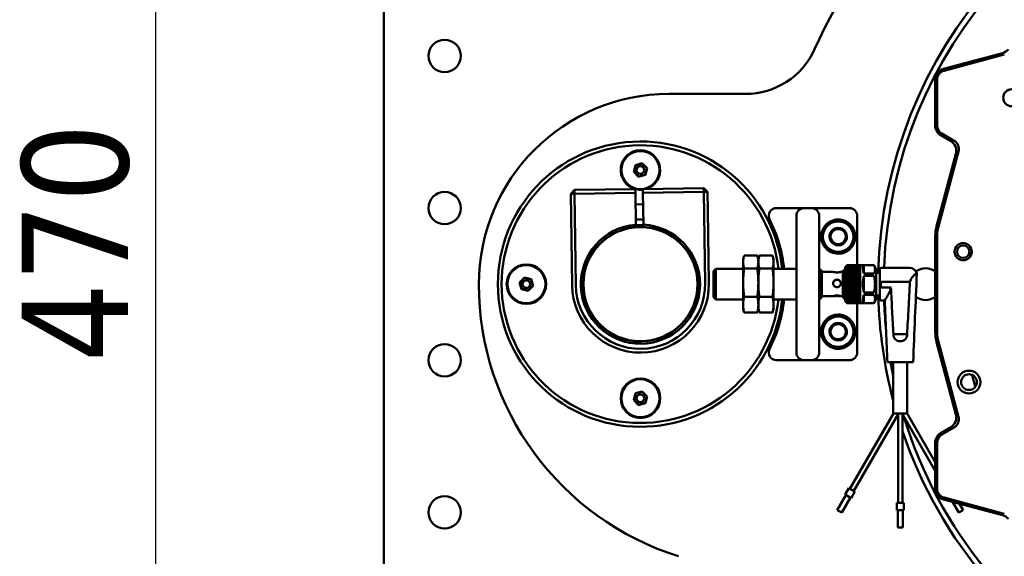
# Model space of a CAD drawing. Header units: millimetres. Extents: x 40 to 4804, y -323 to 2338.
# Tile 18 of 36: x 814 to 1073, y 1934 to 2075. Entities that reach past the tile are written whole.
import ezdxf

# ---------------------------------------------------------------- set-up
doc = ezdxf.new("R2010")
doc.units = ezdxf.units.MM
doc.header["$LTSCALE"] = 8
doc.layers.add('Dimension (ISO)', color=7, linetype='Continuous', lineweight=25)
doc.layers.add('Visible (ISO)', color=7, linetype='Continuous', lineweight=50)
doc.styles.add('Note Text (ISO)', font='tahoma.ttf')
doc.dimstyles.new('Default (ISO)', dxfattribs={"dimscale": 8, "dimtxt": 3.5, "dimasz": 2.5, "dimexe": 3.175, "dimexo": 0, "dimgap": 0.762, "dimtad": 1, "dimtoh": 1, "dimrnd": 1e-08, "dimzin": 0, "dimtxsty": 'Note Text (ISO)', "dimcen": 0.09, "dimdle": 10, "dimclrd": 256, "dimclre": 256, "dimclrt": 256, "dimazin": 0, "dimtfac": 1.001486, "dimtmove": 0, "dimatfit": 3, "dimfxl": 1, "dimtolj": 1, "dimtzin": 0, "dimlwd": -1, "dimlwe": -1, "dimarcsym": 0})

# ---------------------------------------------------------------- blocks, each defined once
blk = doc.blocks.new('*D39')
at = {"layer": 'Defpoints', "color": 0, "transparency": 16777216}
for p in [(1054.12, 2249.95), (849.62, 1780.45), (929.62, 1780.45)]:
    blk.add_point(p, dxfattribs=at)
at = {"layer": 'Dimension (ISO)', "transparency": 16777216}
for p, q in [((1054.12, 2249.95), (824.22, 2249.95)), ((849.62, 2229.95), (849.62, 1800.45)), ((929.62, 1780.45), (824.22, 1780.45))]:
    blk.add_line(p, q, dxfattribs=at)
for points in [[(846.28, 2229.95), (852.95, 2229.95), (849.62, 2249.95)], [(846.28, 1800.45), (852.95, 1800.45), (849.62, 1780.45)]]:
    blk.add_solid(points, dxfattribs=at)
at = {"layer": 'Dimension (ISO)', "transparency": 16777216, "insert": (814.37, 1984.82), "char_height": 28, "attachment_point": 1, "rotation": 90, "style": 'Note Text (ISO)'}
blk.add_mtext('\\A1;470', dxfattribs=at)

msp = doc.modelspace()

# ---------------------------------------------------------------- linework, layer by layer
at = {"layer": 'Visible (ISO)'}
for p, q in [((909.618, 2157.945), (909.618, 1800.445)), ((1056.842, 2062.041), (1072.365, 2066.201)), ((1056.971, 2061.558), (1072.799, 2065.799)), ((1054.618, 2047.177), (1054.618, 2059.143)), ((1055.118, 2047.177), (1055.118, 2059.143)), ((1004.699, 2055.445), (984.618, 2055.445)), ((1058.687, 2043.096), (1056.118, 2044.579)), ((1059.601, 2043.146), (1056.368, 2045.012)), ((1055.475, 2020.588), (1060.766, 2040.334)), ((1054.992, 2020.717), (1060.084, 2039.722)), ((975.808, 2036.748), (975.335, 2034.962)), ((975.446, 2034.992), (975.89, 2036.667)), ((977.591, 2037.231), (975.808, 2036.748)), ((975.808, 2036.748), (975.89, 2036.667)), ((975.89, 2036.667), (977.561, 2037.12)), ((977.591, 2037.231), (977.561, 2037.12)), ((977.561, 2037.12), (978.79, 2035.899)), ((978.901, 2035.929), (977.591, 2037.231)), ((978.79, 2035.899), (978.346, 2034.224)), ((978.428, 2034.143), (978.901, 2035.929)), ((978.79, 2035.899), (978.901, 2035.929)), ((975.335, 2034.962), (975.446, 2034.992)), ((975.335, 2034.962), (976.645, 2033.659)), ((976.675, 2033.771), (975.446, 2034.992)), ((976.645, 2033.659), (978.428, 2034.143)), ((976.645, 2033.659), (976.675, 2033.771)), ((978.346, 2034.224), (976.675, 2033.771)), ((978.428, 2034.143), (978.346, 2034.224)), ((959.763, 2030.2), (958.778, 2029.186)), ((975.762, 2030.429), (959.763, 2030.2)), ((959.777, 2029.201), (959.763, 2030.2)), ((975.776, 2029.429), (975.762, 2030.429)), ((993.76, 2030.685), (977.761, 2030.457)), ((977.761, 2030.457), (977.776, 2029.457)), ((993.76, 2030.685), (993.774, 2029.685)), ((994.774, 2029.7), (993.76, 2030.685)), ((959.777, 2029.201), (958.778, 2029.186)), ((958.778, 2029.186), (959.12, 2005.189)), ((959.777, 2029.201), (975.776, 2029.429)), ((960.12, 2005.203), (959.777, 2029.201)), ((975.895, 2021.075), (975.776, 2029.429)), ((977.776, 2029.457), (993.774, 2029.685)), ((977.776, 2029.457), (977.895, 2021.104)), ((994.774, 2029.7), (993.774, 2029.685)), ((993.774, 2029.685), (994.116, 2005.688)), ((994.845, 2024.7), (994.774, 2029.7)), ((977.818, 2026.458), (975.819, 2026.429)), ((1013.175, 2025.445), (1012.839, 2025.445)), ((1014.188, 2025.445), (1013.175, 2025.445)), ((1020.118, 2025.445), (1014.188, 2025.445)), ((1022.118, 2025.445), (1020.118, 2025.445)), ((1031.118, 2025.445), (1022.118, 2025.445)), ((1032.118, 2025.445), (1031.118, 2025.445)), ((977.875, 2022.458), (975.876, 2022.429)), ((995.116, 2005.702), (994.845, 2024.7)), ((1018.118, 2015.445), (1018.118, 2023.445)), ((1024.118, 2023.445), (1024.118, 2015.445)), ((1034.118, 2010.434), (1034.118, 2023.445)), ((972.787, 2019.911), (972.816, 2019.815)), ((976.246, 2020.42), (976.217, 2020.919)), ((977.996, 2020.52), (977.99, 2020.42)), ((981.42, 2019.815), (981.449, 2019.911)), ((1029.648, 2020.191), (1029.652, 2020.192)), ((1029.652, 2020.192), (1029.654, 2020.19)), ((968.101, 2017.557), (968.161, 2017.477)), ((971.177, 2019.219), (971.137, 2019.31)), ((983.099, 2019.31), (983.059, 2019.219)), ((986.075, 2017.477), (986.135, 2017.557)), ((1026.905, 2017.284), (1026.906, 2017.288)), ((1026.908, 2017.281), (1026.905, 2017.284)), ((1027.438, 2019.527), (1027.439, 2019.531)), ((1027.439, 2019.531), (1027.443, 2019.532)), ((1031.328, 2018.61), (1031.331, 2018.607)), ((1031.331, 2018.607), (1031.33, 2018.603)), ((1054.651, 1992.762), (1054.651, 2018.129)), ((1055.151, 1992.762), (1055.151, 2018.129)), ((966.824, 2016.356), (966.756, 2016.429)), ((987.48, 2016.429), (987.412, 2016.356)), ((1018.118, 2015.445), (1018.118, 1995.445)), ((1024.118, 1995.445), (1024.118, 2015.445)), ((1028.585, 2015.699), (1028.582, 2015.701)), ((1028.588, 2015.7), (1028.585, 2015.699)), ((1030.797, 2016.36), (1030.793, 2016.359)), ((1030.798, 2016.364), (1030.797, 2016.36)), ((963.714, 2012.177), (963.624, 2012.222)), ((964.502, 2013.743), (964.586, 2013.688)), ((989.65, 2013.688), (989.734, 2013.743)), ((990.612, 2012.222), (990.523, 2012.177)), ((1004.118, 2011.945), (1004.321, 2012.705)), ((1004.118, 2011.266), (1004.118, 2011.945)), ((1007.849, 2012.936), (1004.387, 2012.936)), ((1008.118, 2011.945), (1007.915, 2012.705)), ((1008.118, 2011.945), (1008.321, 2012.705)), ((1008.118, 2011.266), (1008.118, 2011.945)), ((1011.849, 2012.936), (1008.387, 2012.936)), ((1012.118, 2011.945), (1011.915, 2012.705)), ((1012.118, 2011.266), (1012.118, 2011.945)), ((996.294, 2008.832), (996.908, 2009.445)), ((996.908, 2001.445), (996.908, 2009.445)), ((1004.118, 2009.445), (996.908, 2009.445)), ((1004.118, 2005.849), (1004.118, 2011.266)), ((1007.849, 2009.595), (1004.387, 2009.595)), ((1008.118, 2005.849), (1008.118, 2011.266)), ((1011.849, 2009.595), (1008.387, 2009.595)), ((1012.118, 2005.849), (1012.118, 2011.266)), ((1018.118, 2009.445), (1012.118, 2009.445)), ((1024.181, 2009.445), (1024.118, 2009.445)), ((1024.181, 2001.445), (1024.181, 2009.445)), ((1024.794, 2008.832), (1024.181, 2009.445)), ((1030.294, 2008.832), (1030.908, 2009.445)), ((1030.908, 2009.945), (1031.263, 2010.3)), ((1030.908, 2009.945), (1030.908, 2000.945)), ((1031.398, 2010.434), (1034.908, 2010.434)), ((1031.398, 2010.414), (1031.398, 2010.413)), ((1034.908, 2010.414), (1031.398, 2010.414)), ((1031.398, 2010.413), (1034.908, 2010.413)), ((1031.398, 2010.323), (1031.398, 2010.319)), ((1034.908, 2010.323), (1031.398, 2010.323)), ((1031.398, 2010.319), (1034.908, 2010.319)), ((1031.398, 2010.16), (1031.398, 2010.154)), ((1034.908, 2010.16), (1031.398, 2010.16)), ((1031.398, 2010.154), (1034.908, 2010.154)), ((1031.398, 2009.929), (1031.398, 2009.921)), ((1034.908, 2009.929), (1031.398, 2009.929)), ((1031.398, 2009.921), (1034.908, 2009.921)), ((1031.398, 2009.632), (1031.398, 2009.622)), ((1034.908, 2009.632), (1031.398, 2009.632)), ((1031.398, 2009.622), (1034.908, 2009.622)), ((1031.398, 2009.274), (1031.398, 2009.262)), ((1034.908, 2009.274), (1031.398, 2009.274)), ((1031.398, 2009.262), (1034.908, 2009.262)), ((1034.908, 2010.445), (1034.908, 2000.445)), ((1034.908, 2010.445), (1038.392, 2010.445)), ((1035.898, 2010.432), (1038.392, 2010.432)), ((1035.898, 2010.432), (1035.898, 2008.253)), ((1039.108, 2009.406), (1038.565, 2010.345)), ((1039.108, 2009.406), (1039.108, 2001.484)), ((1040.108, 2009.345), (1040.108, 2001.545)), ((1040.508, 2009.745), (1047.853, 2009.745)), ((946.635, 2007.229), (945.332, 2005.918)), ((945.444, 2005.889), (946.665, 2007.117)), ((946.665, 2007.117), (946.635, 2007.229)), ((948.421, 2006.756), (946.635, 2007.229)), ((946.665, 2007.117), (948.339, 2006.674)), ((948.421, 2006.756), (948.339, 2006.674)), ((948.339, 2006.674), (948.792, 2005.002)), ((948.904, 2004.972), (948.421, 2006.756)), ((962.219, 2007.187), (962.12, 2007.198)), ((962.425, 2008.928), (962.522, 2008.905)), ((991.714, 2008.905), (991.811, 2008.928)), ((992.116, 2007.198), (992.017, 2007.187)), ((996.294, 2002.059), (996.294, 2008.832)), ((1024.794, 2002.059), (1024.794, 2008.832)), ((1027.814, 2008.645), (1024.794, 2008.645)), ((1030.294, 2008.645), (1029.774, 2008.645)), ((1030.294, 2002.059), (1030.294, 2008.832)), ((1031.097, 2008.435), (1034.908, 2008.435)), ((1031.097, 2007.978), (1034.908, 2007.978)), ((1031.097, 2007.484), (1034.908, 2007.484)), ((1031.097, 2006.96), (1034.908, 2006.96)), ((1031.398, 2008.86), (1031.398, 2008.847)), ((1034.908, 2008.86), (1031.398, 2008.86)), ((1031.398, 2008.847), (1034.908, 2008.847)), ((1031.398, 2008.397), (1031.398, 2008.382)), ((1034.908, 2008.397), (1031.398, 2008.397)), ((1031.398, 2008.382), (1034.908, 2008.382)), ((1031.398, 2007.89), (1031.398, 2007.874)), ((1034.908, 2007.89), (1031.398, 2007.89)), ((1031.398, 2007.874), (1034.908, 2007.874)), ((1031.398, 2007.348), (1031.398, 2007.331)), ((1034.908, 2007.348), (1031.398, 2007.348)), ((1031.398, 2007.331), (1034.908, 2007.331)), ((1031.398, 2006.778), (1031.398, 2006.761)), ((1034.908, 2006.778), (1031.398, 2006.778)), ((1031.398, 2006.761), (1034.908, 2006.761)), ((1038.392, 2008.253), (1035.898, 2008.253)), ((1035.898, 2007.625), (1038.392, 2007.625)), ((1035.898, 2007.625), (1035.898, 2003.266)), ((1039.108, 2008.445), (1040.108, 2008.445)), ((945.332, 2005.918), (945.444, 2005.889)), ((945.332, 2005.918), (945.815, 2004.135)), ((945.897, 2004.217), (945.444, 2005.889)), ((945.815, 2004.135), (945.897, 2004.217)), ((945.815, 2004.135), (947.601, 2003.662)), ((947.571, 2003.774), (945.897, 2004.217)), ((948.792, 2005.002), (947.571, 2003.774)), ((947.601, 2003.662), (948.904, 2004.972)), ((948.904, 2004.972), (948.792, 2005.002)), ((1004.118, 2000.029), (1004.118, 2005.849)), ((1008.118, 2000.029), (1008.118, 2005.849)), ((1012.118, 2000.029), (1012.118, 2005.849)), ((1031.097, 2006.414), (1034.908, 2006.414)), ((1031.097, 2005.854), (1034.908, 2005.854)), ((1031.097, 2005.288), (1034.908, 2005.288)), ((1031.097, 2004.724), (1034.908, 2004.724)), ((1031.097, 2004.171), (1034.908, 2004.171)), ((1031.398, 2006.189), (1031.398, 2006.171)), ((1034.908, 2006.189), (1031.398, 2006.189)), ((1031.398, 2006.171), (1034.908, 2006.171)), ((1031.398, 2005.589), (1031.398, 2005.57)), ((1034.908, 2005.589), (1031.398, 2005.589)), ((1031.398, 2005.57), (1034.908, 2005.57)), ((1031.398, 2004.986), (1031.398, 2004.968)), ((1034.908, 2004.986), (1031.398, 2004.986)), ((1031.398, 2004.968), (1034.908, 2004.968)), ((1031.398, 2004.391), (1031.398, 2004.373)), ((1034.908, 2004.391), (1031.398, 2004.391)), ((1031.398, 2004.373), (1034.908, 2004.373)), ((1047.853, 2006.013), (1040.508, 2006.013)), ((1042.987, 2004.582), (1040.508, 2004.582)), ((947.601, 2003.662), (947.571, 2003.774)), ((962.12, 2003.692), (962.219, 2003.704)), ((962.522, 2001.986), (962.425, 2001.963)), ((991.811, 2001.963), (991.714, 2001.986)), ((992.017, 2003.704), (992.116, 2003.692)), ((996.294, 2002.059), (996.908, 2001.445)), ((1007.849, 2002.104), (1004.387, 2002.104)), ((1011.849, 2002.104), (1008.387, 2002.104)), ((1024.794, 2002.059), (1024.181, 2001.445)), ((1027.814, 2002.245), (1024.794, 2002.245)), ((1030.294, 2002.245), (1029.774, 2002.245)), ((1030.294, 2002.059), (1030.908, 2001.445)), ((1031.097, 2003.636), (1034.908, 2003.636)), ((1031.097, 2003.128), (1034.908, 2003.128)), ((1031.097, 2002.654), (1034.908, 2002.654)), ((1031.097, 2002.22), (1034.908, 2002.22)), ((1031.398, 2003.81), (1031.398, 2003.793)), ((1034.908, 2003.81), (1031.398, 2003.81)), ((1031.398, 2003.793), (1034.908, 2003.793)), ((1031.398, 2003.254), (1031.398, 2003.238)), ((1034.908, 2003.254), (1031.398, 2003.254)), ((1031.398, 2003.238), (1034.908, 2003.238)), ((1031.398, 2002.73), (1031.398, 2002.715)), ((1034.908, 2002.73), (1031.398, 2002.73)), ((1031.398, 2002.715), (1034.908, 2002.715)), ((1031.398, 2002.245), (1031.398, 2002.231)), ((1034.908, 2002.245), (1031.398, 2002.245)), ((1031.398, 2002.231), (1034.908, 2002.231)), ((1031.398, 2001.807), (1031.398, 2001.794)), ((1034.908, 2001.807), (1031.398, 2001.807)), ((1031.398, 2001.794), (1034.908, 2001.794)), ((1038.392, 2003.266), (1035.898, 2003.266)), ((1035.898, 2002.638), (1038.392, 2002.638)), ((1035.898, 2002.638), (1035.898, 2000.459)), ((1039.108, 2001.484), (1038.565, 2000.545)), ((1039.108, 2002.445), (1040.108, 2002.445)), ((1004.118, 2001.445), (996.908, 2001.445)), ((1004.118, 1998.945), (1004.118, 2000.029)), ((1004.118, 1998.945), (1004.321, 1998.186)), ((1008.118, 1998.945), (1007.915, 1998.186)), ((1008.118, 1998.945), (1008.118, 2000.029)), ((1008.118, 1998.945), (1008.321, 1998.186)), ((1012.118, 1998.945), (1011.915, 1998.186)), ((1018.118, 2001.445), (1012.118, 2001.445)), ((1012.118, 1998.945), (1012.118, 2000.029)), ((1024.181, 2001.445), (1024.118, 2001.445)), ((1030.908, 2000.945), (1031.262, 2000.591)), ((1031.398, 2001.422), (1031.398, 2001.411)), ((1034.908, 2001.422), (1031.398, 2001.422)), ((1031.398, 2001.411), (1034.908, 2001.411)), ((1031.398, 2001.095), (1031.398, 2001.086)), ((1034.908, 2001.095), (1031.398, 2001.095)), ((1031.398, 2001.086), (1034.908, 2001.086)), ((1031.398, 2000.832), (1031.398, 2000.825)), ((1034.908, 2000.832), (1031.398, 2000.832)), ((1031.398, 2000.825), (1034.908, 2000.825)), ((1031.398, 2000.637), (1031.398, 2000.632)), ((1034.908, 2000.637), (1031.398, 2000.637)), ((1031.398, 2000.632), (1034.908, 2000.632)), ((1031.398, 2000.511), (1031.398, 2000.508)), ((1034.908, 2000.511), (1031.398, 2000.511)), ((1031.398, 2000.508), (1034.908, 2000.508)), ((1031.398, 2000.457), (1031.398, 2000.457)), ((1031.398, 2000.457), (1034.908, 2000.457)), ((1034.908, 2000.457), (1031.398, 2000.457)), ((1034.118, 1987.445), (1034.118, 2000.457)), ((1034.908, 2000.445), (1038.392, 2000.445)), ((1038.392, 2000.459), (1035.898, 2000.459)), ((1040.508, 2001.145), (1041.375, 2001.145)), ((963.624, 1998.669), (963.714, 1998.713)), ((964.586, 1997.203), (964.502, 1997.148)), ((989.734, 1997.148), (989.65, 1997.203)), ((990.523, 1998.713), (990.612, 1998.669)), ((1007.849, 1997.954), (1004.387, 1997.954)), ((1011.849, 1997.954), (1008.387, 1997.954)), ((966.756, 1994.462), (966.824, 1994.535)), ((987.412, 1994.535), (987.48, 1994.462)), ((1018.118, 1987.445), (1018.118, 1995.445)), ((1024.118, 1995.445), (1024.118, 1987.445)), ((1027.438, 1994.527), (1027.439, 1994.531)), ((1027.439, 1994.531), (1027.443, 1994.532)), ((1029.648, 1995.191), (1029.652, 1995.192)), ((1029.652, 1995.192), (1029.654, 1995.19)), ((968.161, 1993.414), (968.101, 1993.333)), ((971.137, 1991.58), (971.177, 1991.672)), ((983.059, 1991.672), (983.099, 1991.58)), ((986.135, 1993.333), (986.075, 1993.414)), ((1026.905, 1992.284), (1026.906, 1992.288)), ((1026.908, 1992.281), (1026.905, 1992.284)), ((1030.797, 1991.36), (1030.793, 1991.359)), ((1030.798, 1991.364), (1030.797, 1991.36)), ((1031.328, 1993.61), (1031.331, 1993.607)), ((1031.331, 1993.607), (1031.33, 1993.603)), ((1043.642, 1992.306), (1047.233, 1992.306)), ((972.816, 1991.076), (972.787, 1990.98)), ((976.24, 1990.371), (976.246, 1990.471)), ((977.99, 1990.471), (977.996, 1990.371)), ((981.449, 1990.98), (981.42, 1991.076)), ((1028.585, 1990.699), (1028.582, 1990.701)), ((1028.588, 1990.7), (1028.585, 1990.699)), ((1060.084, 1971.169), (1054.992, 1990.174)), ((1060.766, 1970.557), (1055.475, 1990.303)), ((1012.839, 1985.445), (1013.175, 1985.445)), ((1013.175, 1985.445), (1014.188, 1985.445)), ((1014.188, 1985.445), (1020.118, 1985.445)), ((1020.118, 1985.445), (1022.118, 1985.445)), ((1022.118, 1985.445), (1031.118, 1985.445)), ((1031.118, 1985.445), (1032.118, 1985.445)), ((1042.043, 1984.945), (1048.832, 1984.945)), ((1043.588, 1984.945), (1043.588, 1971.445)), ((1047.288, 1984.945), (1047.288, 1971.445)), ((975.808, 1976.748), (975.335, 1974.962)), ((975.446, 1974.992), (975.89, 1976.667)), ((977.591, 1977.231), (975.808, 1976.748)), ((975.808, 1976.748), (975.89, 1976.667)), ((975.89, 1976.667), (977.561, 1977.12)), ((977.591, 1977.231), (977.561, 1977.12)), ((977.561, 1977.12), (978.79, 1975.899)), ((978.901, 1975.929), (977.591, 1977.231)), ((978.79, 1975.899), (978.346, 1974.224)), ((978.428, 1974.143), (978.901, 1975.929)), ((978.901, 1975.929), (978.79, 1975.899)), ((975.446, 1974.992), (975.335, 1974.962)), ((975.335, 1974.962), (976.645, 1973.659)), ((976.675, 1973.771), (975.446, 1974.992)), ((976.645, 1973.659), (978.428, 1974.143)), ((976.645, 1973.659), (976.675, 1973.771)), ((978.346, 1974.224), (976.675, 1973.771)), ((978.428, 1974.143), (978.346, 1974.224)), ((1032.22, 1951.649), (1043.649, 1971.445)), ((1033.216, 1951.074), (1044.863, 1971.247)), ((1047.288, 1971.445), (1043.588, 1971.445)), ((1044.863, 1971.247), (1044.916, 1971.445)), ((1044.863, 1971.247), (1044.863, 1947.945)), ((1045.96, 1971.445), (1046.013, 1971.247)), ((1046.013, 1971.247), (1054.618, 1956.342)), ((1046.013, 1971.247), (1046.013, 1947.945)), ((1047.226, 1971.445), (1054.618, 1958.642)), ((1056.118, 1966.311), (1058.687, 1967.794)), ((1056.368, 1965.878), (1059.601, 1967.745)), ((1054.618, 1951.747), (1054.618, 1963.713)), ((1055.118, 1951.747), (1055.118, 1963.713)), ((1028.883, 1946.07), (1031.158, 1950.01)), ((1030.963, 1950.123), (1031.938, 1951.812)), ((1030.963, 1950.123), (1032.522, 1949.223)), ((1031.938, 1951.812), (1033.497, 1950.912)), ((1032.522, 1949.223), (1033.497, 1950.912)), ((1030.052, 1945.395), (1032.327, 1949.335)), ((1046.338, 1947.945), (1044.538, 1947.945)), ((1044.538, 1947.945), (1044.538, 1945.995)), ((1046.338, 1947.945), (1046.338, 1945.995)), ((1072.365, 1944.69), (1056.842, 1948.85)), ((1072.799, 1945.092), (1056.971, 1949.333)), ((1059.192, 1948.22), (1060.823, 1945.395)), ((1061.036, 1947.726), (1061.992, 1946.07)), ((1028.883, 1946.07), (1030.052, 1945.395)), ((1046.338, 1945.995), (1044.538, 1945.995)), ((1044.763, 1945.995), (1044.763, 1941.445)), ((1046.113, 1945.995), (1046.113, 1941.445)), ((1061.992, 1946.07), (1060.823, 1945.395)), ((1046.113, 1941.445), (1044.763, 1941.445))]:
    msp.add_line(p, q, dxfattribs=at)
for centre, radius in [((925.618, 2065.445), 4.25), ((1074.748, 2054.445), 2.25), ((977.118, 2035.445), 5), ((977.118, 2035.445), 1.001), ((925.618, 2025.445), 4.25), ((1029.118, 2017.945), 4.25), ((977.118, 2005.445), 15), ((1029.118, 2017.945), 4), ((1061.991, 2013.987), 2.25), ((1061.991, 2013.987), 1.621), ((947.118, 2005.445), 5.2), ((947.118, 2005.445), 5), ((947.118, 2005.445), 1.001), ((1029.118, 1992.945), 4.25), ((1029.118, 1992.945), 4), ((925.618, 1985.445), 4.25), ((1063.508, 1979.693), 3), ((1063.508, 1979.693), 2.067), ((977.118, 1975.445), 5.2), ((977.118, 1975.445), 5), ((977.118, 1975.445), 1.001), ((925.618, 1945.445), 4.25)]:
    msp.add_circle(centre, radius, dxfattribs=at)
for centre, radius, start, end in [((1159.618, 2005.445), 150, 118.75716, 155.68426), ((1159.618, 2005.445), 120, 297.81814, 178.56746), ((1159.618, 2005.445), 118.5, 298.2015, 177.92046), ((1004.699, 2075.445), 20, 270, 335.68426), ((1071.588, 2069.098), 3, 285, 320), ((1057.618, 2059.143), 3, 105, 180), ((1057.618, 2059.143), 2.5, 105, 180), ((984.618, 2005.445), 50, 90, 180), ((1057.618, 2047.177), 3, 180, 240), ((1057.618, 2047.177), 2.5, 180, 240), ((977.118, 2005.445), 37.5, 6.1232, 353.8768), ((1057.187, 2040.498), 3, 345, 60), ((1058.351, 2040.981), 2.5, 345, 60), ((977.118, 2005.445), 36.5, 6.29163, 353.70837), ((977.118, 2035.445), 5.2, 286.88158, 254.75291), ((977.118, 2035.445), 5.2, 254.87935, 277.13372), ((1012.839, 2023.445), 2, 90, 206.74368), ((1020.118, 2023.445), 2, 90, 180), ((1022.118, 2023.445), 2, 0, 90), ((1032.118, 2023.445), 2, 0, 90), ((977.118, 2005.445), 17, 87.44496, 94.18954), ((977.118, 2005.445), 38, 6.04233, 26.74368), ((977.118, 2005.445), 15.677, 94.47442, 87.16008), ((977.118, 2005.445), 15.1, 94.61445, 87.02005), ((977.118, 2005.445), 15.5, 87.11818, 93.33333), ((977.118, 2005.445), 15.364, 87.08538, 93.33333), ((1029.118, 2017.945), 2, 106.64341, 166.64341), ((1029.118, 2017.945), 2.307, 76.72603, 136.56079), ((1029.118, 2017.945), 2, 46.64341, 106.64341), ((1029.118, 2017.945), 2.307, 16.72603, 76.56079), ((1029.118, 2017.945), 4.5, 48.18969, 63.6122), ((1064.651, 2018.129), 10, 165, 180), ((1064.651, 2018.129), 9.5, 165, 180), ((1029.118, 2017.945), 2.307, 136.72603, 196.56079), ((1029.118, 2017.945), 2.307, 196.72603, 256.56079), ((1029.118, 2017.945), 2, 166.64341, 226.64341), ((1029.118, 2017.945), 2, 286.64341, 346.64341), ((1029.118, 2017.945), 2, 346.64341, 46.64341), ((1029.118, 2017.945), 2.307, 316.72603, 16.56079), ((1029.118, 2017.945), 2, 226.64341, 286.64341), ((1029.118, 2017.945), 2.307, 256.72603, 316.56079), ((1029.118, 2017.945), 4.5, 296.3878, 311.81031), ((1007.118, 2005.445), 5.2, 125.23442, 129.71514), ((1038.392, 2010.245), 0.2, 30, 90), ((1040.508, 2009.345), 0.4, 90, 180), ((1047.853, 2007.745), 2, 14.30325, 90), ((1052.118, 2005.445), 4.188, 52.77836, 127.46554), ((1009.618, 2005.445), 75, 180, 252.5424), ((977.118, 2005.445), 18, 180.81725, 0.81725), ((977.118, 2005.445), 17, 180.81725, 0.81725), ((1159.618, 2005.445), 120, 181.43254, 194.7783), ((1040.508, 2001.545), 0.4, 180, 270), ((1052.118, 2005.445), 4.188, 232.03829, 307.22164), ((1007.118, 2005.445), 5.2, 230.28486, 234.76558), ((977.118, 2005.445), 38, 333.25632, 353.95767), ((1038.392, 2000.645), 0.2, 270, 330), ((1159.618, 2005.445), 118.5, 182.07954, 185.52175), ((1029.118, 1992.945), 4.5, 48.18969, 63.6122), ((1029.118, 1992.945), 2.307, 136.72603, 196.56079), ((1029.118, 1992.945), 2, 106.64341, 166.64341), ((1029.118, 1992.945), 2.307, 76.72603, 136.56079), ((1029.118, 1992.945), 2, 46.64341, 106.64341), ((1029.118, 1992.945), 2.307, 16.72603, 76.56079), ((1029.118, 1992.945), 2, 346.64341, 46.64341), ((1029.118, 1992.945), 2.307, 196.72603, 256.56079), ((1029.118, 1992.945), 2, 166.64341, 226.64341), ((1029.118, 1992.945), 2, 226.64341, 286.64341), ((1029.118, 1992.945), 2.307, 256.72603, 316.56079), ((1029.118, 1992.945), 2, 286.64341, 346.64341), ((1029.118, 1992.945), 2.307, 316.72603, 16.56079), ((1064.651, 1992.762), 10, 180, 195), ((1064.651, 1992.762), 9.5, 180, 195), ((1029.118, 1992.945), 4.5, 296.3878, 311.81031), ((1012.839, 1987.445), 2, 153.25632, 270), ((1020.118, 1987.445), 2, 180, 270), ((1022.118, 1987.445), 2, 270, 0), ((1032.118, 1987.445), 2, 270, 0), ((1159.618, 2005.445), 118.5, 189.96205, 191.71786), ((1159.618, 2005.445), 98.221, 194.05888, 195.94112), ((1159.618, 2005.445), 120, 196.71059, 197.0019), ((1159.618, 2005.445), 118.5, 197.04598, 241.7985), ((1057.187, 1970.393), 3, 300, 15), ((1058.351, 1969.91), 2.5, 300, 15), ((1159.618, 2005.445), 120, 198.78889, 242.18186), ((1057.618, 1963.713), 3, 120, 180), ((1057.618, 1963.713), 2.5, 120, 180), ((1057.618, 1951.747), 3, 180, 255), ((1057.618, 1951.747), 2.5, 180, 255), ((1071.588, 1941.792), 3, 40, 75)]:
    msp.add_arc(centre, radius, start, end, dxfattribs=at)
for major_axis, ratio, start_param, end_param in [((-2.656, 4.963), 0.2277351, 6.2344753, 7.136529), ((0, -5), 0.5773503, 4.2613622, 5.1634158), ((-2.656, -4.963), 0.2277351, 5.4298417, 6.3318953)]:
    msp.add_ellipse((1038.496, 2005.445), major_axis=major_axis, ratio=ratio, start_param=start_param, end_param=end_param, dxfattribs=at)
for points, knots in [([(1031.118, 2013.914), (1031.016, 2013.864), (1030.911, 2013.817), (1030.254, 2013.551), (1029.66, 2013.445), (1028.458, 2013.445), (1027.806, 2013.596), (1026.673, 2014.117), (1026.191, 2014.485), (1025.468, 2015.263), (1025.165, 2015.725), (1024.851, 2016.489), (1024.769, 2016.754), (1024.653, 2017.317), (1024.618, 2017.614), (1024.618, 2017.945), (1024.618, 2018.277), (1024.653, 2018.574), (1024.769, 2019.137), (1024.851, 2019.402), (1025.165, 2020.166), (1025.468, 2020.628), (1026.191, 2021.406), (1026.673, 2021.774), (1027.806, 2022.295), (1028.458, 2022.445), (1029.66, 2022.445), (1030.254, 2022.34), (1030.911, 2022.074), (1031.016, 2022.027), (1031.118, 2021.977)], [-1.0135473, -1.0135473, -1.0135473, -1.0135473, -0.9809754, -0.9809754, -0.8112798, -0.8112798, -0.6047289, -0.6047289, -0.3981781, -0.3981781, -0.199089, -0.199089, -0.0995445, -0.0995445, 0, 0, 0, 0.0995445, 0.0995445, 0.199089, 0.199089, 0.3981781, 0.3981781, 0.6047289, 0.6047289, 0.8112798, 0.8112798, 0.9809754, 0.9809754, 1.0135473, 1.0135473, 1.0135473, 1.0135473]), ([(1032.118, 2021.3), (1032.169, 2021.254), (1032.218, 2021.208), (1032.69, 2020.746), (1033.034, 2020.241), (1033.498, 2019.14), (1033.618, 2018.541), (1033.618, 2017.349), (1033.498, 2016.751), (1033.034, 2015.65), (1032.69, 2015.145), (1032.218, 2014.683), (1032.169, 2014.637), (1032.118, 2014.591)], [0.32259424, 0.32259424, 0.32259424, 0.32259424, 0.34216888, 0.34216888, 0.52097315, 0.52097315, 0.69977741, 0.69977741, 0.87858168, 0.87858168, 1.05738594, 1.05738594, 1.07696058, 1.07696058, 1.07696058, 1.07696058]), ([(1038.392, 2010.432), (1038.403, 2010.432), (1038.415, 2010.431), (1038.436, 2010.427), (1038.449, 2010.423), (1038.492, 2010.406), (1038.517, 2010.383), (1038.547, 2010.347), (1038.557, 2010.33), (1038.565, 2010.312)], [0, 0, 0, 0, 0.003092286, 0.003092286, 0.006849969, 0.006849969, 0.019748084, 0.019748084, 0.030094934, 0.030094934, 0.030094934, 0.030094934]), ([(1028.794, 2006.632), (1028.921, 2006.632), (1029.055, 2006.608), (1029.301, 2006.507), (1029.413, 2006.432), (1029.59, 2006.258), (1029.666, 2006.148), (1029.769, 2005.904), (1029.794, 2005.77), (1029.794, 2005.518), (1029.769, 2005.383), (1029.666, 2005.136), (1029.59, 2005.023), (1029.413, 2004.844), (1029.301, 2004.766), (1029.055, 2004.662), (1028.921, 2004.636), (1028.668, 2004.636), (1028.533, 2004.662), (1028.287, 2004.766), (1028.175, 2004.844), (1027.999, 2005.023), (1027.922, 2005.136), (1027.82, 2005.383), (1027.794, 2005.518), (1027.794, 2005.644)], [0, 0, 0, 0, 0.03795144, 0.03795144, 0.07590288, 0.07590288, 0.11384091, 0.11384091, 0.15177894, 0.15177894, 0.18971697, 0.18971697, 0.22765499, 0.22765499, 0.26560644, 0.26560644, 0.30355788, 0.30355788, 0.34150932, 0.34150932, 0.37946076, 0.37946076, 0.41739879, 0.41739879, 0.45533682, 0.45533682, 0.45533682, 0.45533682]), ([(1027.794, 2005.644), (1027.794, 2005.77), (1027.82, 2005.904), (1027.922, 2006.148), (1027.999, 2006.258), (1028.175, 2006.432), (1028.287, 2006.507), (1028.533, 2006.608), (1028.668, 2006.632), (1028.794, 2006.632)], [0.45533682, 0.45533682, 0.45533682, 0.45533682, 0.49327484, 0.49327484, 0.53121287, 0.53121287, 0.56916431, 0.56916431, 0.60711575, 0.60711575, 0.60711575, 0.60711575]), ([(1028.794, 2008.541), (1028.668, 2008.541), (1028.533, 2008.549), (1028.287, 2008.573), (1028.175, 2008.59), (1027.999, 2008.619), (1027.922, 2008.633), (1027.846, 2008.644), (1027.827, 2008.645), (1027.814, 2008.645)], [0, 0, 0, 0, 0.03795144, 0.03795144, 0.07590288, 0.07590288, 0.11384091, 0.11384091, 0.13226483, 0.13226483, 0.13226483, 0.13226483]), ([(1029.774, 2008.645), (1029.761, 2008.645), (1029.742, 2008.644), (1029.666, 2008.633), (1029.59, 2008.619), (1029.413, 2008.59), (1029.301, 2008.573), (1029.055, 2008.549), (1028.921, 2008.541), (1028.794, 2008.541)], [0.47485093, 0.47485093, 0.47485093, 0.47485093, 0.49327484, 0.49327484, 0.53121287, 0.53121287, 0.56916431, 0.56916431, 0.60711575, 0.60711575, 0.60711575, 0.60711575]), ([(1038.565, 2008.373), (1038.557, 2008.355), (1038.547, 2008.338), (1038.517, 2008.302), (1038.492, 2008.279), (1038.449, 2008.262), (1038.436, 2008.258), (1038.415, 2008.254), (1038.403, 2008.253), (1038.392, 2008.253)], [0.226100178, 0.226100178, 0.226100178, 0.226100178, 0.236447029, 0.236447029, 0.249345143, 0.249345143, 0.253102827, 0.253102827, 0.256195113, 0.256195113, 0.256195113, 0.256195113]), ([(1038.392, 2007.625), (1038.401, 2007.625), (1038.411, 2007.623), (1038.428, 2007.618), (1038.438, 2007.613), (1038.471, 2007.592), (1038.493, 2007.565), (1038.533, 2007.497), (1038.552, 2007.44), (1038.564, 2007.39), (1038.565, 2007.387), (1038.565, 2007.385)], [-0.256195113, -0.256195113, -0.256195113, -0.256195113, -0.253669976, -0.253669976, -0.250775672, -0.250775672, -0.242054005, -0.242054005, -0.227132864, -0.227132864, -0.22636167, -0.22636167, -0.22636167, -0.22636167]), ([(1049.791, 2008.24), (1049.792, 2008.233), (1049.793, 2008.228), (1049.792, 2008.204), (1049.768, 2008.228), (1049.672, 2008.235), (1049.581, 2008.23), (1049.227, 2007.98), (1049.035, 2007.774), (1048.694, 2007.399), (1048.496, 2007.15), (1048.244, 2006.719), (1048.168, 2006.57), (1048.046, 2006.279), (1047.998, 2006.139), (1047.958, 2005.996)], [0, 0, 0, 0, 0.01862939, 0.01862939, 0.12284085, 0.12284085, 0.21475808, 0.21475808, 0.3092962, 0.3092962, 0.42974073, 0.42974073, 0.48739416, 0.48739416, 0.53651509, 0.53651509, 0.53651509, 0.53651509]), ([(1027.794, 2005.633), (1027.796, 2005.757), (1027.821, 2005.886), (1027.922, 2006.126), (1027.999, 2006.236), (1028.175, 2006.409), (1028.287, 2006.484), (1028.533, 2006.584), (1028.667, 2006.609), (1028.794, 2006.609), (1028.921, 2006.609), (1029.055, 2006.584), (1029.301, 2006.484), (1029.413, 2006.409), (1029.589, 2006.236), (1029.666, 2006.126), (1029.767, 2005.886), (1029.793, 2005.757), (1029.794, 2005.633)], [0.45734491, 0.45734491, 0.45734491, 0.45734491, 0.49426771, 0.49426771, 0.53227818, 0.53227818, 0.57031058, 0.57031058, 0.60834298, 0.60834298, 0.60834298, 0.64637537, 0.64637537, 0.68440777, 0.68440777, 0.72241825, 0.72241825, 0.75934104, 0.75934104, 0.75934104, 0.75934104]), ([(1040.508, 2004.582), (1040.496, 2004.582), (1040.482, 2004.586), (1040.455, 2004.601), (1040.439, 2004.618), (1040.405, 2004.663), (1040.386, 2004.704), (1040.312, 2004.907), (1040.297, 2005.12), (1040.297, 2005.475), (1040.312, 2005.688), (1040.386, 2005.891), (1040.405, 2005.932), (1040.439, 2005.977), (1040.455, 2005.994), (1040.482, 2006.008), (1040.496, 2006.013), (1040.508, 2006.013)], [0.0740077, 0.0740077, 0.0740077, 0.0740077, 0.0775973, 0.0775973, 0.08328535, 0.08328535, 0.09464306, 0.09464306, 0.1480154, 0.1480154, 0.20138773, 0.20138773, 0.21274544, 0.21274544, 0.2184335, 0.2184335, 0.2220231, 0.2220231, 0.2220231, 0.2220231]), ([(1042.987, 2004.582), (1042.936, 2004.283), (1042.847, 2003.998), (1042.577, 2003.309), (1042.362, 2002.904), (1041.901, 2002.069), (1041.716, 2001.756), (1041.498, 2001.385), (1041.448, 2001.297), (1041.39, 2001.191), (1041.374, 2001.157), (1041.375, 2001.148)], [-0.34947505, -0.34947505, -0.34947505, -0.34947505, -0.30938507, -0.30938507, -0.24596386, -0.24596386, -0.16367807, -0.16367807, -0.0942716, -0.0942716, -0.01527787, -0.01527787, -0.01527787, -0.01527787]), ([(1043.642, 1992.306), (1043.524, 1994.306), (1043.411, 1996.361), (1043.196, 2000.422), (1043.089, 2002.521), (1042.987, 2004.582)], [-1.2198322, -1.2198322, -1.2198322, -1.2198322, -0.6196151, -0.6196151, -0.0001082, -0.0001082, -0.0001082, -0.0001082]), ([(1047.958, 2005.996), (1047.848, 2003.733), (1047.732, 2001.421), (1047.495, 1996.897), (1047.367, 1994.565), (1047.233, 1992.306)], [-1.3604002, -1.3604002, -1.3604002, -1.3604002, -0.6794523, -0.6794523, -0.0000133, -0.0000133, -0.0000133, -0.0000133]), ([(1027.794, 2002.252), (1027.794, 2002.259), (1027.82, 2002.276), (1027.922, 2002.321), (1027.999, 2002.349), (1028.175, 2002.4), (1028.287, 2002.426), (1028.533, 2002.463), (1028.668, 2002.474), (1028.794, 2002.474), (1028.921, 2002.474), (1029.055, 2002.463), (1029.301, 2002.426), (1029.413, 2002.4), (1029.59, 2002.349), (1029.666, 2002.321), (1029.769, 2002.276), (1029.794, 2002.259), (1029.794, 2002.244), (1029.769, 2002.244), (1029.666, 2002.258), (1029.59, 2002.272), (1029.413, 2002.301), (1029.301, 2002.318), (1029.055, 2002.342), (1028.921, 2002.349), (1028.668, 2002.349), (1028.533, 2002.342), (1028.287, 2002.318), (1028.175, 2002.301), (1027.999, 2002.272), (1027.922, 2002.258), (1027.82, 2002.244), (1027.794, 2002.244), (1027.794, 2002.252)], [0.45533682, 0.45533682, 0.45533682, 0.45533682, 0.49327484, 0.49327484, 0.53121287, 0.53121287, 0.56916431, 0.56916431, 0.60711575, 0.60711575, 0.60711575, 0.6450672, 0.6450672, 0.68301864, 0.68301864, 0.72095667, 0.72095667, 0.75889469, 0.75889469, 0.79683272, 0.79683272, 0.83477075, 0.83477075, 0.87272219, 0.87272219, 0.91067363, 0.91067363, 0.94862507, 0.94862507, 0.98657651, 0.98657651, 1.02451454, 1.02451454, 1.06245257, 1.06245257, 1.06245257, 1.06245257]), ([(1038.565, 2003.506), (1038.565, 2003.504), (1038.564, 2003.501), (1038.552, 2003.45), (1038.533, 2003.394), (1038.493, 2003.326), (1038.471, 2003.299), (1038.438, 2003.278), (1038.428, 2003.273), (1038.411, 2003.268), (1038.401, 2003.266), (1038.392, 2003.266)], [-0.029833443, -0.029833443, -0.029833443, -0.029833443, -0.029062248, -0.029062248, -0.014141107, -0.014141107, -0.005419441, -0.005419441, -0.002525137, -0.002525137, 0, 0, 0, 0]), ([(1038.392, 2002.638), (1038.403, 2002.638), (1038.415, 2002.637), (1038.436, 2002.633), (1038.449, 2002.629), (1038.492, 2002.611), (1038.517, 2002.589), (1038.547, 2002.553), (1038.557, 2002.536), (1038.565, 2002.518)], [0, 0, 0, 0, 0.003092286, 0.003092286, 0.006849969, 0.006849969, 0.019748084, 0.019748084, 0.030094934, 0.030094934, 0.030094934, 0.030094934]), ([(1038.565, 2000.579), (1038.565, 2000.578), (1038.564, 2000.576), (1038.552, 2000.551), (1038.533, 2000.523), (1038.493, 2000.489), (1038.471, 2000.475), (1038.438, 2000.465), (1038.428, 2000.462), (1038.411, 2000.459), (1038.401, 2000.459), (1038.392, 2000.459)], [-0.029833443, -0.029833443, -0.029833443, -0.029833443, -0.029062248, -0.029062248, -0.014141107, -0.014141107, -0.005419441, -0.005419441, -0.002525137, -0.002525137, 0, 0, 0, 0]), ([(1031.118, 1988.914), (1031.016, 1988.864), (1030.911, 1988.817), (1030.254, 1988.551), (1029.66, 1988.445), (1028.458, 1988.445), (1027.806, 1988.596), (1026.673, 1989.117), (1026.191, 1989.485), (1025.468, 1990.263), (1025.165, 1990.725), (1024.851, 1991.489), (1024.769, 1991.754), (1024.653, 1992.317), (1024.618, 1992.614), (1024.618, 1992.945), (1024.618, 1993.277), (1024.653, 1993.574), (1024.769, 1994.137), (1024.851, 1994.402), (1025.165, 1995.166), (1025.468, 1995.628), (1026.191, 1996.406), (1026.673, 1996.774), (1027.806, 1997.295), (1028.458, 1997.445), (1029.66, 1997.445), (1030.254, 1997.34), (1030.911, 1997.074), (1031.016, 1997.027), (1031.118, 1996.977)], [-1.0135473, -1.0135473, -1.0135473, -1.0135473, -0.9809754, -0.9809754, -0.8112798, -0.8112798, -0.6047289, -0.6047289, -0.3981781, -0.3981781, -0.199089, -0.199089, -0.0995445, -0.0995445, 0, 0, 0, 0.0995445, 0.0995445, 0.199089, 0.199089, 0.3981781, 0.3981781, 0.6047289, 0.6047289, 0.8112798, 0.8112798, 0.9809754, 0.9809754, 1.0135473, 1.0135473, 1.0135473, 1.0135473]), ([(1032.118, 1996.3), (1032.169, 1996.254), (1032.218, 1996.208), (1032.69, 1995.746), (1033.034, 1995.241), (1033.498, 1994.14), (1033.618, 1993.541), (1033.618, 1992.349), (1033.498, 1991.751), (1033.034, 1990.65), (1032.69, 1990.145), (1032.218, 1989.683), (1032.169, 1989.637), (1032.118, 1989.591)], [0.32259424, 0.32259424, 0.32259424, 0.32259424, 0.34216888, 0.34216888, 0.52097315, 0.52097315, 0.69977741, 0.69977741, 0.87858168, 0.87858168, 1.05738594, 1.05738594, 1.07696058, 1.07696058, 1.07696058, 1.07696058]), ([(1047.233, 1992.306), (1047.238, 1992.227), (1047.239, 1992.148), (1047.229, 1991.984), (1047.218, 1991.899), (1047.175, 1991.677), (1047.133, 1991.543), (1046.986, 1991.216), (1046.86, 1991.038), (1046.539, 1990.736), (1046.347, 1990.619), (1045.914, 1990.456), (1045.678, 1990.415), (1045.196, 1990.415), (1044.955, 1990.458), (1044.521, 1990.623), (1044.33, 1990.74), (1044.012, 1991.041), (1043.888, 1991.218), (1043.742, 1991.544), (1043.7, 1991.678), (1043.657, 1991.899), (1043.647, 1991.984), (1043.637, 1992.148), (1043.637, 1992.227), (1043.642, 1992.306)], [-0.59788971, -0.59788971, -0.59788971, -0.59788971, -0.57409327, -0.57409327, -0.5483555, -0.5483555, -0.50619945, -0.50619945, -0.43936389, -0.43936389, -0.37027429, -0.37027429, -0.29863098, -0.29863098, -0.22616058, -0.22616058, -0.15774942, -0.15774942, -0.09152516, -0.09152516, -0.04939367, -0.04939367, -0.02374448, -0.02374448, -0.00003592, -0.00003592, -0.00003592, -0.00003592])]:
    msp.add_open_spline(points, degree=3, knots=knots, dxfattribs=at)
for points, weights in [([(975.903, 2020.496), (975.899, 2020.78), (975.895, 2021.075)], [1.00397153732, 1.00216089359, 1]), ([(977.895, 2021.104), (977.899, 2020.809), (977.903, 2020.525)], [1, 1.00216089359, 1.00397153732]), ([(1029.648, 2020.191), (1028.545, 2019.862), (1027.443, 2019.532)], [1, 1.15374123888, 1]), ([(1031.328, 2018.61), (1030.491, 2019.4), (1029.654, 2020.19)], [1, 1.15374123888, 1]), ([(1027.438, 2019.527), (1027.172, 2018.407), (1026.906, 2017.288)], [1, 1.15374123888, 1]), ([(1026.908, 2017.281), (1027.745, 2016.491), (1028.582, 2015.701)], [1, 1.15374123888, 1]), ([(1030.798, 2016.364), (1031.064, 2017.483), (1031.33, 2018.603)], [1, 1.15374123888, 1]), ([(1028.588, 2015.7), (1029.691, 2016.029), (1030.793, 2016.359)], [1, 1.15374123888, 1]), ([(1004.118, 2011.266), (1004.118, 2012.041), (1004.387, 2012.936)], [1, 1.04314139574, 1.01001874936]), ([(1007.849, 2012.936), (1008.118, 2012.041), (1008.118, 2011.266)], [1.01001874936, 1.04314139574, 1]), ([(1008.118, 2011.266), (1008.118, 2012.041), (1008.387, 2012.936)], [1, 1.04314139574, 1.01001874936]), ([(1011.849, 2012.936), (1012.118, 2012.041), (1012.118, 2011.266)], [1.01001874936, 1.04314139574, 1]), ([(1004.387, 2009.595), (1004.118, 2010.49), (1004.118, 2011.266)], [1.01001874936, 1.04314139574, 1]), ([(1004.118, 2005.849), (1004.118, 2007.588), (1004.387, 2009.595)], [1, 1.04314139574, 1.01001874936]), ([(1008.118, 2011.266), (1008.118, 2010.49), (1007.849, 2009.595)], [1, 1.04314139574, 1.01001874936]), ([(1007.849, 2009.595), (1008.118, 2007.588), (1008.118, 2005.849)], [1.01001874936, 1.04314139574, 1]), ([(1008.387, 2009.595), (1008.118, 2010.49), (1008.118, 2011.266)], [1.01001874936, 1.04314139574, 1]), ([(1008.118, 2005.849), (1008.118, 2007.588), (1008.387, 2009.595)], [1, 1.04314139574, 1.01001874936]), ([(1012.118, 2011.266), (1012.118, 2010.49), (1011.849, 2009.595)], [1, 1.04314139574, 1.01001874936]), ([(1011.849, 2009.595), (1012.118, 2007.588), (1012.118, 2005.849)], [1.01001874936, 1.04314139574, 1]), ([(1031.097, 2010.132), (1031.238, 2010.278), (1031.398, 2010.434)], [1.11860430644, 1.12198577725, 1.12332592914]), ([(1031.398, 2010.414), (1031.238, 2010.269), (1031.097, 2010.132)], [1, 1.00154911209, 1.00127221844]), ([(1031.097, 2010.079), (1031.238, 2010.241), (1031.398, 2010.413)], [1.00127239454, 1.00154931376, 1]), ([(1031.398, 2010.323), (1031.238, 2010.197), (1031.097, 2010.079)], [1, 1.00154911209, 1.00127221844]), ([(1031.097, 2009.958), (1031.238, 2010.133), (1031.398, 2010.319)], [1.00127239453, 1.00154931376, 1]), ([(1031.398, 2010.16), (1031.238, 2010.056), (1031.097, 2009.958)], [1, 1.00154911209, 1.00127221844]), ([(1031.097, 2009.772), (1031.238, 2009.957), (1031.398, 2010.154)], [1.00127239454, 1.00154931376, 1]), ([(1031.398, 2009.929), (1031.238, 2009.848), (1031.097, 2009.772)], [1, 1.00154911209, 1.00127221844]), ([(1031.097, 2009.522), (1031.238, 2009.715), (1031.398, 2009.921)], [1.00127239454, 1.00154931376, 1]), ([(1031.398, 2009.632), (1031.238, 2009.575), (1031.097, 2009.522)], [1, 1.00154911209, 1.00127221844]), ([(1031.097, 2009.213), (1031.238, 2009.411), (1031.398, 2009.622)], [1.00127239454, 1.00154931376, 1]), ([(1031.398, 2009.274), (1031.238, 2009.243), (1031.097, 2009.213)], [1, 1.00154911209, 1.00127221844]), ([(1031.097, 2008.849), (1031.238, 2009.049), (1031.398, 2009.262)], [1.00127239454, 1.00154931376, 1]), ([(1038.565, 2010.312), (1039.009, 2009.343), (1038.565, 2008.373)], [1, 1.08888888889, 1]), ([(1031.398, 2008.86), (1031.238, 2008.854), (1031.097, 2008.849)], [1, 1.00154911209, 1.00127221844]), ([(1031.097, 2008.435), (1031.238, 2008.635), (1031.398, 2008.847)], [1.00127239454, 1.00154931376, 1]), ([(1031.398, 2008.397), (1031.238, 2008.417), (1031.097, 2008.435)], [1, 1.00154911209, 1.00127221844]), ([(1031.097, 2007.978), (1031.238, 2008.174), (1031.398, 2008.382)], [1.00127239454, 1.00154931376, 1]), ([(1031.398, 2007.89), (1031.238, 2007.936), (1031.097, 2007.978)], [1, 1.00154911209, 1.00127221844]), ([(1031.097, 2007.484), (1031.238, 2007.673), (1031.398, 2007.874)], [1.00127239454, 1.00154931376, 1]), ([(1031.398, 2007.348), (1031.238, 2007.418), (1031.097, 2007.484)], [1, 1.00154911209, 1.00127221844]), ([(1031.097, 2006.96), (1031.238, 2007.14), (1031.398, 2007.331)], [1.00127239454, 1.00154931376, 1]), ([(1031.398, 2006.778), (1031.238, 2006.872), (1031.097, 2006.96)], [1, 1.00154911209, 1.00127221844]), ([(1031.097, 2006.414), (1031.238, 2006.582), (1031.398, 2006.761)], [1.00127239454, 1.00154931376, 1]), ([(1038.565, 2007.385), (1039.009, 2005.445), (1038.565, 2003.506)], [1, 1.08888888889, 1]), ([(1004.387, 2002.104), (1004.118, 2004.111), (1004.118, 2005.849)], [1.01001874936, 1.04314139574, 1]), ([(1008.118, 2005.849), (1008.118, 2004.111), (1007.849, 2002.104)], [1, 1.04314139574, 1.01001874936]), ([(1008.387, 2002.104), (1008.118, 2004.111), (1008.118, 2005.849)], [1.01001874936, 1.04314139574, 1]), ([(1012.118, 2005.849), (1012.118, 2004.111), (1011.849, 2002.104)], [1, 1.04314139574, 1.01001874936]), ([(1031.398, 2006.189), (1031.238, 2006.305), (1031.097, 2006.414)], [1, 1.00154911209, 1.00127221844]), ([(1031.097, 2005.854), (1031.238, 2006.008), (1031.398, 2006.171)], [1.00127239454, 1.00154931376, 1]), ([(1031.398, 2005.589), (1031.238, 2005.725), (1031.097, 2005.854)], [1, 1.00154911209, 1.00127221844]), ([(1031.097, 2005.288), (1031.238, 2005.425), (1031.398, 2005.57)], [1.00127239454, 1.00154931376, 1]), ([(1031.398, 2004.986), (1031.238, 2005.142), (1031.097, 2005.288)], [1, 1.00154911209, 1.00127221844]), ([(1031.097, 2004.724), (1031.238, 2004.842), (1031.398, 2004.968)], [1.00127239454, 1.00154931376, 1]), ([(1031.398, 2004.391), (1031.238, 2004.563), (1031.097, 2004.724)], [1, 1.00154911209, 1.00127221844]), ([(1031.097, 2004.171), (1031.238, 2004.269), (1031.398, 2004.373)], [1.00127239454, 1.00154931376, 1]), ([(1031.398, 2003.81), (1031.238, 2003.996), (1031.097, 2004.171)], [1, 1.00154911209, 1.00127221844]), ([(1004.118, 2000.029), (1004.118, 2000.992), (1004.387, 2002.104)], [1, 1.04314139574, 1.01001874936]), ([(1007.849, 2002.104), (1008.118, 2000.992), (1008.118, 2000.029)], [1.01001874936, 1.04314139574, 1]), ([(1008.118, 2000.029), (1008.118, 2000.992), (1008.387, 2002.104)], [1, 1.04314139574, 1.01001874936]), ([(1011.849, 2002.104), (1012.118, 2000.992), (1012.118, 2000.029)], [1.01001874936, 1.04314139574, 1]), ([(1031.097, 2003.636), (1031.238, 2003.712), (1031.398, 2003.793)], [1.00127239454, 1.00154931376, 1]), ([(1031.398, 2003.254), (1031.238, 2003.451), (1031.097, 2003.636)], [1, 1.00154911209, 1.00127221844]), ([(1031.097, 2003.128), (1031.238, 2003.181), (1031.398, 2003.238)], [1.00127239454, 1.00154931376, 1]), ([(1031.398, 2002.73), (1031.238, 2002.935), (1031.097, 2003.128)], [1, 1.00154911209, 1.00127221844]), ([(1031.097, 2002.654), (1031.238, 2002.683), (1031.398, 2002.715)], [1.00127239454, 1.00154931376, 1]), ([(1031.398, 2002.245), (1031.238, 2002.456), (1031.097, 2002.654)], [1, 1.00154911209, 1.00127221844]), ([(1031.097, 2002.22), (1031.238, 2002.225), (1031.398, 2002.231)], [1.00127239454, 1.00154931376, 1]), ([(1031.398, 2001.807), (1031.238, 2002.02), (1031.097, 2002.22)], [1, 1.00154911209, 1.00127221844]), ([(1031.398, 2001.422), (1031.238, 2001.634), (1031.097, 2001.833)], [1, 1.00154911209, 1.00127221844]), ([(1031.097, 2001.833), (1031.238, 2001.814), (1031.398, 2001.794)], [1.00127239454, 1.00154931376, 1]), ([(1031.398, 2001.095), (1031.238, 2001.303), (1031.097, 2001.499)], [1, 1.00154911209, 1.00127221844]), ([(1031.097, 2001.499), (1031.238, 2001.456), (1031.398, 2001.411)], [1.00127239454, 1.00154931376, 1]), ([(1038.565, 2002.518), (1039.009, 2001.548), (1038.565, 2000.579)], [1, 1.08888888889, 1]), ([(1004.387, 1997.954), (1004.118, 1999.066), (1004.118, 2000.029)], [1.01001874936, 1.04314139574, 1]), ([(1008.118, 2000.029), (1008.118, 1999.066), (1007.849, 1997.954)], [1, 1.04314139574, 1.01001874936]), ([(1008.387, 1997.954), (1008.118, 1999.066), (1008.118, 2000.029)], [1.01001874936, 1.04314139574, 1]), ([(1012.118, 2000.029), (1012.118, 1999.066), (1011.849, 1997.954)], [1, 1.04314139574, 1.01001874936]), ([(1031.398, 2000.832), (1031.238, 2001.034), (1031.097, 2001.223)], [1, 1.00154911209, 1.00127221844]), ([(1031.097, 2001.223), (1031.238, 2001.157), (1031.398, 2001.086)], [1.00127239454, 1.00154931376, 1]), ([(1031.398, 2000.637), (1031.238, 2000.828), (1031.097, 2001.008)], [1, 1.00154911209, 1.00127221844]), ([(1031.097, 2001.008), (1031.238, 2000.919), (1031.398, 2000.825)], [1.00127239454, 1.00154931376, 1]), ([(1031.398, 2000.511), (1031.238, 2000.69), (1031.097, 2000.857)], [1, 1.00154911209, 1.00127221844]), ([(1031.097, 2000.857), (1031.238, 2000.748), (1031.398, 2000.632)], [1.00127239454, 1.00154931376, 1]), ([(1031.398, 2000.457), (1031.238, 2000.621), (1031.097, 2000.774)], [1, 1.00154911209, 1.00127221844]), ([(1031.097, 2000.774), (1031.238, 2000.645), (1031.398, 2000.508)], [1.00127239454, 1.00154931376, 1]), ([(1031.398, 2000.457), (1031.328, 2000.525), (1031.262, 2000.591)], [1.12332592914, 1.12274241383, 1.12177190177]), ([(1004.321, 1998.186), (1004.352, 1998.072), (1004.387, 1997.954)], [1.01724910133, 1.01425877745, 1.01001874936]), ([(1007.849, 1997.954), (1007.884, 1998.072), (1007.915, 1998.186)], [1.01001874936, 1.01425877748, 1.01724910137]), ([(1008.321, 1998.186), (1008.352, 1998.072), (1008.387, 1997.954)], [1.01724910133, 1.01425877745, 1.01001874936]), ([(1011.849, 1997.954), (1011.884, 1998.072), (1011.915, 1998.186)], [1.01001874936, 1.01425877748, 1.01724910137]), ([(1027.438, 1994.527), (1027.172, 1993.407), (1026.906, 1992.288)], [1, 1.15374123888, 1]), ([(1029.648, 1995.191), (1028.545, 1994.862), (1027.443, 1994.532)], [1, 1.15374123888, 1]), ([(1031.328, 1993.61), (1030.491, 1994.4), (1029.654, 1995.19)], [1, 1.15374123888, 1]), ([(1026.908, 1992.281), (1027.745, 1991.491), (1028.582, 1990.701)], [1, 1.15374123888, 1]), ([(1028.588, 1990.7), (1029.691, 1991.029), (1030.793, 1991.359)], [1, 1.15374123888, 1]), ([(1030.798, 1991.364), (1031.064, 1992.483), (1031.33, 1993.603)], [1, 1.15374123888, 1])]:
    msp.add_rational_spline(points, weights, degree=2, dxfattribs=at)
for points in [[(1049.793, 2008.224), (1049.473, 2000.465), (1049.152, 1992.705), (1048.832, 1984.945)], [(1049.793, 2008.224), (1049.472, 2000.465), (1049.152, 1992.705), (1048.832, 1984.945)], [(1047.958, 2005.996), (1047.926, 2006.006), (1047.886, 2006.013), (1047.853, 2006.013)], [(1042.043, 1984.945), (1041.82, 1990.346), (1041.598, 1995.747), (1041.375, 2001.148)]]:
    msp.add_open_spline(points, degree=3, dxfattribs=at)

# ---------------------------------------------------------------- dimensions: what is measured, and where the dimension line sits
at = {"layer": 'Dimension (ISO)'}
dim = msp.add_linear_dim(base=(849.618018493, 1780.445434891), p1=(1054.118018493, 2249.945434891), p2=(929.618018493, 1780.445434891), angle=270, dimstyle='Default (ISO)', override={"dimgap": 0.762, "dimtoh": 0, "dimdec": 0, "dimtol": 0, "dimlim": 0, "dimtp": 0, "dimtm": 0, "dimtdec": 2, "dimtofl": 0, "dimatfit": 1}, dxfattribs=at)
dim.commit()
dim.dimension.update_dxf_attribs({"geometry": '*D39', "text_midpoint": (849.618018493, 2015.195434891), "dimtype": 160})

doc.saveas('drawing.dxf')
